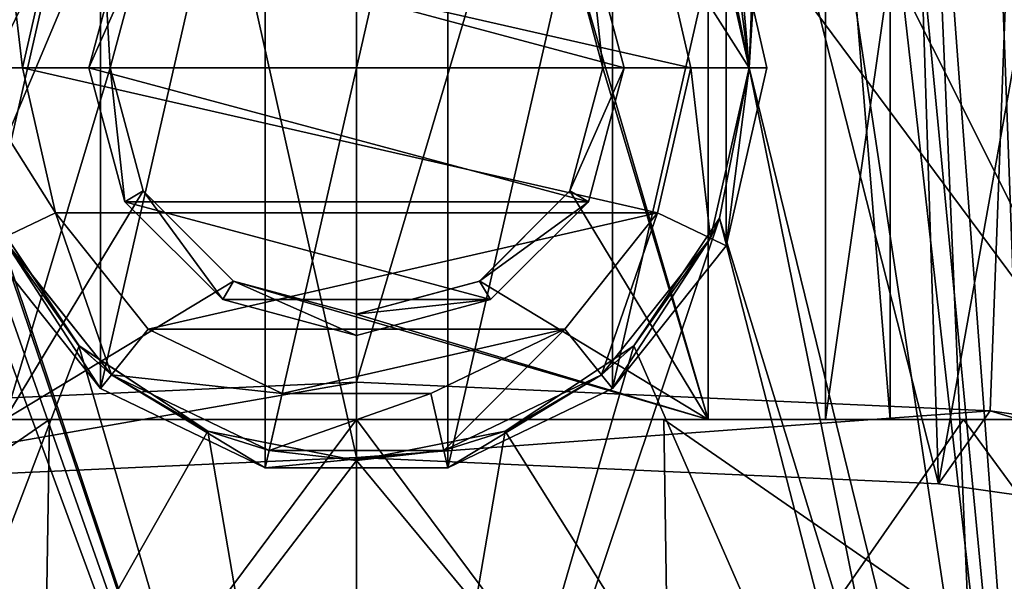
# Model space of a CAD drawing. Header units: millimetres. Extents: x -105 to 105, y -36 to 73.
# Tile 41 of 58: x -2.87 to 5.52, y 49.42 to 54.21. Entities that reach past the tile are written whole.
import ezdxf

# ---------------------------------------------------------------- set-up
doc = ezdxf.new("R2010")
doc.units = ezdxf.units.MM
doc.header["$LTSCALE"] = 81.481481
for name, color, linetype in [('104', 7, 'CONTINUOUS'), ('107', 7, 'CONTINUOUS'), ('108', 7, 'CONTINUOUS'), ('126', 7, 'CONTINUOUS'), ('127', 7, 'CONTINUOUS'), ('128', 7, 'CONTINUOUS'), ('129', 7, 'CONTINUOUS'), ('130', 7, 'CONTINUOUS'), ('131', 7, 'CONTINUOUS'), ('132', 7, 'CONTINUOUS'), ('133', 7, 'CONTINUOUS'), ('134', 7, 'CONTINUOUS'), ('177', 7, 'CONTINUOUS'), ('178', 7, 'CONTINUOUS'), ('183', 7, 'CONTINUOUS'), ('184', 7, 'CONTINUOUS'), ('187', 7, 'CONTINUOUS'), ('189', 7, 'CONTINUOUS'), ('270', 7, 'CONTINUOUS'), ('271', 7, 'CONTINUOUS'), ('272', 7, 'CONTINUOUS'), ('273', 7, 'CONTINUOUS'), ('274', 7, 'CONTINUOUS'), ('275', 7, 'CONTINUOUS'), ('277', 7, 'CONTINUOUS'), ('278', 7, 'CONTINUOUS'), ('279', 7, 'CONTINUOUS'), ('280', 7, 'CONTINUOUS'), ('282', 7, 'CONTINUOUS'), ('79', 7, 'CONTINUOUS'), ('80', 7, 'CONTINUOUS'), ('81', 7, 'CONTINUOUS'), ('84', 7, 'CONTINUOUS'), ('86', 7, 'CONTINUOUS')]:
    doc.layers.add(name, color=color, linetype=linetype)

msp = doc.modelspace()

# ---------------------------------------------------------------- linework, layer by layer
at = {"layer": '104', "color": 7, "linetype": 'CONTINUOUS'}
for points in [[(-6.1903, 71.9965, -65.6574), (0, 71.9965, -66.5359), (-5.4041, 50.8698, -65.8695), (-6.1903, 71.9965, -65.6574)], [(0, 71.9965, -66.5359), (0, 51.115, -66.5359), (-5.4041, 50.8698, -65.8695), (0, 71.9965, -66.5359)], [(-5.9194, 43.2965, -22.8378), (0, 43.2965, -22.0359), (-5.8829, 59.2388, -22.8277), (-5.9194, 43.2965, -22.8378)], [(-5.8829, 59.2388, -22.8277), (0, 43.2965, -22.0359), (-5.5752, 59.1578, -22.7457), (-5.8829, 59.2388, -22.8277)], [(-5.5752, 59.1578, -22.7457), (0, 43.2965, -22.0359), (-5.3359, 59.1113, -22.6852), (-5.5752, 59.1578, -22.7457)], [(-5.3359, 59.1113, -22.6852), (0, 43.2965, -22.0359), (-3.0943, 52.5133, -22.2521), (-5.3359, 59.1113, -22.6852)], [(-3.0943, 52.5133, -22.2521), (0, 43.2965, -22.0359), (-2.3672, 51.4261, -22.1622), (-3.0943, 52.5133, -22.2521)], [(-2.3672, 51.4261, -22.1622), (0, 43.2965, -22.0359), (-1.2687, 50.696, -22.0721), (-2.3672, 51.4261, -22.1622)], [(0, 43.2965, -22.0359), (0, 50.4465, -22.0359), (-1.2687, 50.696, -22.0721), (0, 43.2965, -22.0359)]]:
    msp.add_3dface(points, dxfattribs=at)
at = {"layer": '107', "color": 7, "linetype": 'CONTINUOUS'}
for points in [[(0, 50.4711, -64.7859), (-4.3305, 69.7965, -64.3233), (-4.9655, 50.2465, -64.1753), (0, 50.4711, -64.7859)], [(0, 50.4711, -64.7859), (0, 69.7965, -64.7859), (-4.3305, 69.7965, -64.3233), (0, 50.4711, -64.7859)], [(-2.367, 51.4259, -23.923), (-5.4663, 43.2965, -24.5282), (-3.0944, 52.5134, -24.0208), (-2.367, 51.4259, -23.923)], [(-1.2683, 50.6958, -23.8252), (-5.4663, 43.2965, -24.5282), (-2.367, 51.4259, -23.923), (-1.2683, 50.6958, -23.8252)], [(0, 50.4465, -23.7859), (-5.4663, 43.2965, -24.5282), (-1.2683, 50.6958, -23.8252), (0, 50.4465, -23.7859)], [(0, 50.4465, -23.7859), (0, 43.2965, -23.7859), (-5.4663, 43.2965, -24.5282), (0, 50.4465, -23.7859)]]:
    msp.add_3dface(points, dxfattribs=at)
at = {"layer": '108', "color": 7, "linetype": 'CONTINUOUS'}
for points in [[(-5.4041, 50.8698, -65.8695), (0, 51.115, -66.5359), (-4.9655, 50.2465, -64.1753), (-5.4041, 50.8698, -65.8695)], [(0, 51.115, -66.5359), (0, 50.4711, -64.7859), (-4.9655, 50.2465, -64.1753), (0, 51.115, -66.5359)], [(0, 50.4711, -64.7859), (0, 51.115, -66.5359), (5.4046, 50.8697, -65.8693), (0, 50.4711, -64.7859)], [(4.9643, 50.2466, -64.1757), (0, 50.4711, -64.7859), (5.4046, 50.8697, -65.8693), (4.9643, 50.2466, -64.1757)], [(9.6754, 49.5782, -62.359), (4.9643, 50.2466, -64.1757), (5.4046, 50.8697, -65.8693), (9.6754, 49.5782, -62.359)], [(9.6754, 49.5782, -62.359), (5.4046, 50.8697, -65.8693), (10.5439, 50.1374, -63.879), (9.6754, 49.5782, -62.359)]]:
    msp.add_3dface(points, dxfattribs=at)
at = {"layer": '126', "color": 7, "linetype": 'CONTINUOUS'}
for points in [[(-0.7787, 57.2087, -21.4859), (-2.1825, 56.5327, -21.4859), (-2.1824, 51.0603, -21.4859), (-0.7787, 57.2087, -21.4859)], [(-0.7786, 50.3843, -21.4859), (-0.7787, 57.2087, -21.4859), (-2.1824, 51.0603, -21.4859), (-0.7786, 50.3843, -21.4859)], [(0.7786, 57.2088, -21.4859), (-0.7787, 57.2087, -21.4859), (-0.7786, 50.3843, -21.4859), (0.7786, 57.2088, -21.4859)], [(0.7787, 50.3843, -21.4859), (0.7786, 57.2088, -21.4859), (-0.7786, 50.3843, -21.4859), (0.7787, 50.3843, -21.4859)], [(2.1824, 56.5327, -21.4859), (0.7786, 57.2088, -21.4859), (0.7787, 50.3843, -21.4859), (2.1824, 56.5327, -21.4859)], [(-2.1825, 56.5327, -21.4859), (-3.1532, 55.3153, -21.4859), (-3.1532, 52.2777, -21.4859), (-2.1825, 56.5327, -21.4859)], [(-2.1824, 51.0603, -21.4859), (-2.1825, 56.5327, -21.4859), (-3.1532, 52.2777, -21.4859), (-2.1824, 51.0603, -21.4859)], [(2.1825, 51.0603, -21.4859), (2.1824, 56.5327, -21.4859), (0.7787, 50.3843, -21.4859), (2.1825, 51.0603, -21.4859)], [(3.1532, 55.3153, -21.4859), (2.1824, 56.5327, -21.4859), (2.1825, 51.0603, -21.4859), (3.1532, 55.3153, -21.4859)], [(3.1532, 52.2777, -21.4859), (3.1532, 55.3153, -21.4859), (2.1825, 51.0603, -21.4859), (3.1532, 52.2777, -21.4859)], [(3.5, 53.7965, -21.4859), (3.1532, 55.3153, -21.4859), (3.1532, 52.2777, -21.4859), (3.5, 53.7965, -21.4859)]]:
    msp.add_3dface(points, dxfattribs=at)
at = {"layer": '127', "color": 7, "linetype": 'CONTINUOUS'}
for points in [[(3.1532, 55.3153, -21.4859), (3.5, 53.7965, -21.4859), (3.1532, 55.3153, -21.9859), (3.1532, 55.3153, -21.4859)], [(3.1532, 55.3153, -21.9859), (3.5, 53.7965, -21.4859), (3.5, 53.7965, -21.9859), (3.1532, 55.3153, -21.9859)]]:
    msp.add_3dface(points, dxfattribs=at)
at = {"layer": '128', "color": 7, "linetype": 'CONTINUOUS'}
for points in [[(3.5, 53.7965, -21.4859), (3.1532, 52.2777, -21.4859), (3.5, 53.7965, -21.9859), (3.5, 53.7965, -21.4859)], [(3.5, 53.7965, -21.9859), (3.1532, 52.2777, -21.4859), (3.1532, 52.2777, -21.9859), (3.5, 53.7965, -21.9859)], [(-2.1824, 51.0603, -21.4859), (-3.1532, 52.2777, -21.4859), (-2.1825, 51.0603, -21.9859), (-2.1824, 51.0603, -21.4859)], [(-2.1825, 51.0603, -21.9859), (-3.1532, 52.2777, -21.4859), (-3.1532, 52.2777, -21.9859), (-2.1825, 51.0603, -21.9859)], [(3.1532, 52.2777, -21.9859), (2.1825, 51.0603, -21.4859), (2.1824, 51.0603, -21.9859), (3.1532, 52.2777, -21.9859)], [(3.1532, 52.2777, -21.4859), (2.1825, 51.0603, -21.4859), (3.1532, 52.2777, -21.9859), (3.1532, 52.2777, -21.4859)], [(-0.7787, 50.3843, -21.9859), (-2.1824, 51.0603, -21.4859), (-2.1825, 51.0603, -21.9859), (-0.7787, 50.3843, -21.9859)], [(-0.7786, 50.3843, -21.4859), (-2.1824, 51.0603, -21.4859), (-0.7787, 50.3843, -21.9859), (-0.7786, 50.3843, -21.4859)], [(2.1824, 51.0603, -21.9859), (0.7787, 50.3843, -21.4859), (0.7786, 50.3843, -21.9859), (2.1824, 51.0603, -21.9859)], [(2.1825, 51.0603, -21.4859), (0.7787, 50.3843, -21.4859), (2.1824, 51.0603, -21.9859), (2.1825, 51.0603, -21.4859)], [(0.7786, 50.3843, -21.9859), (-0.7786, 50.3843, -21.4859), (-0.7787, 50.3843, -21.9859), (0.7786, 50.3843, -21.9859)], [(0.7787, 50.3843, -21.4859), (-0.7786, 50.3843, -21.4859), (0.7786, 50.3843, -21.9859), (0.7787, 50.3843, -21.4859)]]:
    msp.add_3dface(points, dxfattribs=at)
at = {"layer": '129', "color": 7, "linetype": 'CONTINUOUS'}
for points in [[(3.1532, 55.3153, -21.9859), (3.35, 53.7965, -21.9859), (3.0181, 55.2502, -21.9859), (3.1532, 55.3153, -21.9859)], [(3.1532, 55.3153, -21.9859), (3.5, 53.7965, -21.9859), (3.35, 53.7965, -21.9859), (3.1532, 55.3153, -21.9859)], [(3.35, 53.7965, -21.9859), (3.1532, 52.2777, -21.9859), (3.0181, 52.3428, -21.9859), (3.35, 53.7965, -21.9859)], [(3.5, 53.7965, -21.9859), (3.1532, 52.2777, -21.9859), (3.35, 53.7965, -21.9859), (3.5, 53.7965, -21.9859)], [(-2.1825, 51.0603, -21.9859), (-3.1532, 52.2777, -21.9859), (-3.0181, 52.3428, -21.9859), (-2.1825, 51.0603, -21.9859)], [(-2.0889, 51.1775, -21.9859), (-2.1825, 51.0603, -21.9859), (-3.0181, 52.3428, -21.9859), (-2.0889, 51.1775, -21.9859)], [(3.0181, 52.3428, -21.9859), (2.1824, 51.0603, -21.9859), (2.0889, 51.1776, -21.9859), (3.0181, 52.3428, -21.9859)], [(3.1532, 52.2777, -21.9859), (2.1824, 51.0603, -21.9859), (3.0181, 52.3428, -21.9859), (3.1532, 52.2777, -21.9859)], [(-0.7787, 50.3843, -21.9859), (-2.1825, 51.0603, -21.9859), (-2.0889, 51.1775, -21.9859), (-0.7787, 50.3843, -21.9859)], [(-0.7452, 50.5305, -21.9859), (-0.7787, 50.3843, -21.9859), (-2.0889, 51.1775, -21.9859), (-0.7452, 50.5305, -21.9859)], [(2.0889, 51.1776, -21.9859), (0.7786, 50.3843, -21.9859), (0.7453, 50.5305, -21.9859), (2.0889, 51.1776, -21.9859)], [(2.1824, 51.0603, -21.9859), (0.7786, 50.3843, -21.9859), (2.0889, 51.1776, -21.9859), (2.1824, 51.0603, -21.9859)], [(0.7786, 50.3843, -21.9859), (-0.7787, 50.3843, -21.9859), (0.7453, 50.5305, -21.9859), (0.7786, 50.3843, -21.9859)], [(0.7453, 50.5305, -21.9859), (-0.7787, 50.3843, -21.9859), (-0.7452, 50.5305, -21.9859), (0.7453, 50.5305, -21.9859)]]:
    msp.add_3dface(points, dxfattribs=at)
at = {"layer": '130', "color": 7, "linetype": 'CONTINUOUS'}
for points in [[(3.0943, 52.5131, -22.2521), (3.35, 53.7965, -22.2895), (3.0181, 52.3428, -21.9859), (3.0943, 52.5131, -22.2521)], [(3.35, 53.7965, -22.2895), (3.35, 53.7965, -21.9859), (3.0181, 52.3428, -21.9859), (3.35, 53.7965, -22.2895)], [(-3.0943, 52.5133, -22.2521), (-2.3672, 51.4261, -22.1622), (-3.0181, 52.3428, -21.9859), (-3.0943, 52.5133, -22.2521)], [(2.3663, 51.4254, -22.1621), (3.0943, 52.5131, -22.2521), (3.0181, 52.3428, -21.9859), (2.3663, 51.4254, -22.1621)], [(-2.3672, 51.4261, -22.1622), (-2.0889, 51.1775, -21.9859), (-3.0181, 52.3428, -21.9859), (-2.3672, 51.4261, -22.1622)], [(2.3663, 51.4254, -22.1621), (3.0181, 52.3428, -21.9859), (2.0889, 51.1776, -21.9859), (2.3663, 51.4254, -22.1621)], [(-2.3672, 51.4261, -22.1622), (-1.2687, 50.696, -22.0721), (-2.0889, 51.1775, -21.9859), (-2.3672, 51.4261, -22.1622)], [(1.2674, 50.6956, -22.072), (2.3663, 51.4254, -22.1621), (2.0889, 51.1776, -21.9859), (1.2674, 50.6956, -22.072)], [(-1.2687, 50.696, -22.0721), (-0.7452, 50.5305, -21.9859), (-2.0889, 51.1775, -21.9859), (-1.2687, 50.696, -22.0721)], [(1.2674, 50.6956, -22.072), (2.0889, 51.1776, -21.9859), (0.7453, 50.5305, -21.9859), (1.2674, 50.6956, -22.072)], [(-1.2687, 50.696, -22.0721), (0, 50.4465, -22.0359), (-0.7452, 50.5305, -21.9859), (-1.2687, 50.696, -22.0721)], [(0, 50.4465, -22.0359), (1.2674, 50.6956, -22.072), (0.7453, 50.5305, -21.9859), (0, 50.4465, -22.0359)], [(0, 50.4465, -22.0359), (0.7453, 50.5305, -21.9859), (-0.7452, 50.5305, -21.9859), (0, 50.4465, -22.0359)]]:
    msp.add_3dface(points, dxfattribs=at)
at = {"layer": '131', "color": 7, "linetype": 'CONTINUOUS'}
for points in [[(3.35, 53.7965, -21.9859), (3.0943, 55.0798, -22.2521), (3.0181, 55.2502, -21.9859), (3.35, 53.7965, -21.9859)], [(3.35, 53.7965, -22.2895), (3.0943, 55.0798, -22.2521), (3.35, 53.7965, -21.9859), (3.35, 53.7965, -22.2895)]]:
    msp.add_3dface(points, dxfattribs=at)
at = {"layer": '132', "color": 7, "linetype": 'CONTINUOUS'}
for points in [[(-3.35, 53.7965, -24.6859), (-3.0183, 55.2499, -24.6859), (-2.85, 53.7965, -25.1859), (-3.35, 53.7965, -24.6859)], [(-2.85, 53.7965, -25.1859), (-3.0183, 55.2499, -24.6859), (-2.5677, 55.0331, -25.1859), (-2.85, 53.7965, -25.1859)], [(3.0183, 55.2499, -24.6859), (3.35, 53.7965, -24.6859), (2.5677, 55.033, -25.1859), (3.0183, 55.2499, -24.6859)], [(2.5677, 55.033, -25.1859), (3.35, 53.7965, -24.6859), (2.85, 53.7965, -25.1859), (2.5677, 55.033, -25.1859)]]:
    msp.add_3dface(points, dxfattribs=at)
at = {"layer": '133', "color": 7, "linetype": 'CONTINUOUS'}
for points in [[(-3.35, 53.7965, -24.6859), (-2.85, 53.7965, -25.1859), (-2.5677, 52.56, -25.1859), (-3.35, 53.7965, -24.6859)], [(-3.35, 53.7965, -24.6859), (-2.5677, 52.56, -25.1859), (-3.0183, 52.3431, -24.6859), (-3.35, 53.7965, -24.6859)], [(2.5677, 52.56, -25.1859), (2.85, 53.7965, -25.1859), (3.0183, 52.3431, -24.6859), (2.5677, 52.56, -25.1859)], [(2.85, 53.7965, -25.1859), (3.35, 53.7965, -24.6859), (3.0183, 52.3431, -24.6859), (2.85, 53.7965, -25.1859)], [(-3.0183, 52.3431, -24.6859), (-2.5677, 52.56, -25.1859), (-2.0893, 51.1778, -24.6859), (-3.0183, 52.3431, -24.6859)], [(-2.5677, 52.56, -25.1859), (-1.7767, 51.5681, -25.1859), (-2.0893, 51.1778, -24.6859), (-2.5677, 52.56, -25.1859)], [(1.7766, 51.5681, -25.1859), (2.5677, 52.56, -25.1859), (2.0893, 51.1778, -24.6859), (1.7766, 51.5681, -25.1859)], [(2.0893, 51.1778, -24.6859), (2.5677, 52.56, -25.1859), (3.0183, 52.3431, -24.6859), (2.0893, 51.1778, -24.6859)], [(-1.7767, 51.5681, -25.1859), (-0.6344, 51.0181, -25.1859), (-2.0893, 51.1778, -24.6859), (-1.7767, 51.5681, -25.1859)], [(0.6344, 51.0181, -25.1859), (1.7766, 51.5681, -25.1859), (0.7454, 50.5305, -24.6859), (0.6344, 51.0181, -25.1859)], [(0.7454, 50.5305, -24.6859), (1.7766, 51.5681, -25.1859), (2.0893, 51.1778, -24.6859), (0.7454, 50.5305, -24.6859)], [(-2.0893, 51.1778, -24.6859), (-0.6344, 51.0181, -25.1859), (-0.7454, 50.5305, -24.6859), (-2.0893, 51.1778, -24.6859)], [(-0.6344, 51.0181, -25.1859), (0.6344, 51.0181, -25.1859), (-0.7454, 50.5305, -24.6859), (-0.6344, 51.0181, -25.1859)], [(-0.7454, 50.5305, -24.6859), (0.6344, 51.0181, -25.1859), (0.7454, 50.5305, -24.6859), (-0.7454, 50.5305, -24.6859)]]:
    msp.add_3dface(points, dxfattribs=at)
at = {"layer": '134', "color": 7, "linetype": 'CONTINUOUS'}
for points in [[(-2.85, 53.7965, -25.1859), (-2.5677, 55.0331, -25.1859), (2.85, 53.7965, -25.1859), (-2.85, 53.7965, -25.1859)], [(-2.5677, 55.0331, -25.1859), (2.5677, 55.033, -25.1859), (2.85, 53.7965, -25.1859), (-2.5677, 55.0331, -25.1859)], [(-2.85, 53.7965, -25.1859), (2.85, 53.7965, -25.1859), (2.5677, 52.56, -25.1859), (-2.85, 53.7965, -25.1859)], [(-2.85, 53.7965, -25.1859), (2.5677, 52.56, -25.1859), (-2.5677, 52.56, -25.1859), (-2.85, 53.7965, -25.1859)], [(2.5677, 52.56, -25.1859), (-1.7767, 51.5681, -25.1859), (-2.5677, 52.56, -25.1859), (2.5677, 52.56, -25.1859)], [(2.5677, 52.56, -25.1859), (1.7766, 51.5681, -25.1859), (-1.7767, 51.5681, -25.1859), (2.5677, 52.56, -25.1859)], [(1.7766, 51.5681, -25.1859), (-0.6344, 51.0181, -25.1859), (-1.7767, 51.5681, -25.1859), (1.7766, 51.5681, -25.1859)], [(1.7766, 51.5681, -25.1859), (0.6344, 51.0181, -25.1859), (-0.6344, 51.0181, -25.1859), (1.7766, 51.5681, -25.1859)]]:
    msp.add_3dface(points, dxfattribs=at)
at = {"layer": '177', "color": 7, "linetype": 'CONTINUOUS'}
for points in [[(3.35, 53.7965, -24.6859), (3.0944, 52.5132, -24.0208), (3.0183, 52.3431, -24.6859), (3.35, 53.7965, -24.6859)], [(3.35, 53.7965, -24.0615), (3.0944, 52.5132, -24.0208), (3.35, 53.7965, -24.6859), (3.35, 53.7965, -24.0615)], [(-2.367, 51.4259, -23.923), (-3.0944, 52.5134, -24.0208), (-3.0183, 52.3431, -24.6859), (-2.367, 51.4259, -23.923)], [(3.0944, 52.5132, -24.0208), (2.3661, 51.4252, -23.9229), (3.0183, 52.3431, -24.6859), (3.0944, 52.5132, -24.0208)], [(-2.367, 51.4259, -23.923), (-3.0183, 52.3431, -24.6859), (-2.0893, 51.1778, -24.6859), (-2.367, 51.4259, -23.923)], [(2.3661, 51.4252, -23.9229), (2.0893, 51.1778, -24.6859), (3.0183, 52.3431, -24.6859), (2.3661, 51.4252, -23.9229)], [(-1.2683, 50.6958, -23.8252), (-2.367, 51.4259, -23.923), (-2.0893, 51.1778, -24.6859), (-1.2683, 50.6958, -23.8252)], [(2.3661, 51.4252, -23.9229), (1.2669, 50.6954, -23.8251), (2.0893, 51.1778, -24.6859), (2.3661, 51.4252, -23.9229)], [(-1.2683, 50.6958, -23.8252), (-2.0893, 51.1778, -24.6859), (-0.7454, 50.5305, -24.6859), (-1.2683, 50.6958, -23.8252)], [(1.2669, 50.6954, -23.8251), (0.7454, 50.5305, -24.6859), (2.0893, 51.1778, -24.6859), (1.2669, 50.6954, -23.8251)], [(0, 50.4465, -23.7859), (-1.2683, 50.6958, -23.8252), (-0.7454, 50.5305, -24.6859), (0, 50.4465, -23.7859)], [(1.2669, 50.6954, -23.8251), (0, 50.4465, -23.7859), (0.7454, 50.5305, -24.6859), (1.2669, 50.6954, -23.8251)], [(0, 50.4465, -23.7859), (-0.7454, 50.5305, -24.6859), (0.7454, 50.5305, -24.6859), (0, 50.4465, -23.7859)]]:
    msp.add_3dface(points, dxfattribs=at)
at = {"layer": '178', "color": 7, "linetype": 'CONTINUOUS'}
for points in [[(3.0924, 55.0845, -24.0205), (3.35, 53.7965, -24.0615), (3.0183, 55.2499, -24.6859), (3.0924, 55.0845, -24.0205)], [(3.35, 53.7965, -24.0615), (3.35, 53.7965, -24.6859), (3.0183, 55.2499, -24.6859), (3.35, 53.7965, -24.0615)]]:
    msp.add_3dface(points, dxfattribs=at)
at = {"layer": '183', "color": 7, "linetype": 'CONTINUOUS'}
for points in [[(4, 69.7965, -35.7859), (4, 50.7965, -35.7859), (4, 69.7965, -36.0432), (4, 69.7965, -35.7859)], [(4, 69.7965, -36.0432), (4, 50.7965, -35.7859), (4, 68.2965, -36.0432), (4, 69.7965, -36.0432)], [(4, 50.7965, -35.7859), (4, 50.7965, -37.7859), (4, 68.2965, -37.7859), (4, 50.7965, -35.7859)], [(4, 68.2965, -36.0432), (4, 50.7965, -35.7859), (4, 68.2965, -37.7859), (4, 68.2965, -36.0432)]]:
    msp.add_3dface(points, dxfattribs=at)
at = {"layer": '184', "color": 7, "linetype": 'CONTINUOUS'}
for points in [[(6.5, 50.7965, -50.7859), (-6.5, 50.7965, -50.7859), (-6.5, 68.2965, -50.7859), (6.5, 50.7965, -50.7859)], [(-2.2574, 68.2965, -50.7859), (6.5, 50.7965, -50.7859), (-6.5, 68.2965, -50.7859), (-2.2574, 68.2965, -50.7859)], [(2.2574, 68.2965, -50.7859), (6.5, 50.7965, -50.7859), (-2.2574, 68.2965, -50.7859), (2.2574, 68.2965, -50.7859)], [(6.5, 50.7965, -50.7859), (2.2574, 68.2965, -50.7859), (6.5, 68.2965, -50.7859), (6.5, 50.7965, -50.7859)]]:
    msp.add_3dface(points, dxfattribs=at)
at = {"layer": '187', "color": 7, "linetype": 'CONTINUOUS'}
for points in [[(-4, 50.7965, -35.7859), (4, 50.7965, -35.7859), (4, 69.7965, -35.7859), (-4, 50.7965, -35.7859)], [(-4, 50.7965, -35.7859), (4, 69.7965, -35.7859), (-4, 69.7965, -35.7859), (-4, 50.7965, -35.7859)]]:
    msp.add_3dface(points, dxfattribs=at)
at = {"layer": '189', "color": 7, "linetype": 'CONTINUOUS'}
for points in [[(4, 50.7965, -37.7859), (6.5, 50.7965, -37.7859), (6.5, 68.2965, -37.7859), (4, 50.7965, -37.7859)], [(4, 50.7965, -37.7859), (6.5, 68.2965, -37.7859), (4, 68.2965, -37.7859), (4, 50.7965, -37.7859)]]:
    msp.add_3dface(points, dxfattribs=at)
at = {"layer": '270', "color": 7, "linetype": 'CONTINUOUS'}
for points in [[(3, 69.7965, -39.2359), (3, 69.7965, -39.7359), (3, 50.7965, -39.7359), (3, 69.7965, -39.2359)], [(3, 69.7965, -39.2359), (3, 50.7965, -39.7359), (3, 50.7965, -39.2359), (3, 69.7965, -39.2359)]]:
    msp.add_3dface(points, dxfattribs=at)
at = {"layer": '271', "color": 7, "linetype": 'CONTINUOUS'}
for points in [[(2.1, 53.7966, -39.2359), (1.8187, 54.8464, -36.2859), (1.8186, 54.8466, -39.2359), (2.1, 53.7966, -39.2359)], [(2.1, 53.7965, -36.2859), (1.8187, 54.8464, -36.2859), (2.1, 53.7966, -39.2359), (2.1, 53.7965, -36.2859)], [(1.8186, 52.7465, -39.2359), (2.1, 53.7965, -36.2859), (2.1, 53.7966, -39.2359), (1.8186, 52.7465, -39.2359)], [(1.8187, 52.7466, -36.2859), (2.1, 53.7965, -36.2859), (1.8186, 52.7465, -39.2359), (1.8187, 52.7466, -36.2859)], [(1.0499, 51.9778, -36.2859), (1.8187, 52.7466, -36.2859), (1.0501, 51.978, -39.2359), (1.0499, 51.9778, -36.2859)], [(1.0501, 51.978, -39.2359), (1.8187, 52.7466, -36.2859), (1.8186, 52.7465, -39.2359), (1.0501, 51.978, -39.2359)], [(0, 51.6965, -39.2359), (1.0499, 51.9778, -36.2859), (1.0501, 51.978, -39.2359), (0, 51.6965, -39.2359)], [(0, 51.6965, -36.2859), (1.0499, 51.9778, -36.2859), (0, 51.6965, -39.2359), (0, 51.6965, -36.2859)]]:
    msp.add_3dface(points, dxfattribs=at)
at = {"layer": '272', "color": 7, "linetype": 'CONTINUOUS'}
for points in [[(-1.8187, 54.8464, -36.2859), (-2.1, 53.7965, -36.2859), (-1.8186, 54.8465, -39.2359), (-1.8187, 54.8464, -36.2859)], [(-1.8186, 54.8465, -39.2359), (-2.1, 53.7965, -36.2859), (-2.1, 53.7964, -39.2359), (-1.8186, 54.8465, -39.2359)], [(-2.1, 53.7965, -36.2859), (-1.8187, 52.7466, -36.2859), (-2.1, 53.7964, -39.2359), (-2.1, 53.7965, -36.2859)], [(-2.1, 53.7964, -39.2359), (-1.8187, 52.7466, -36.2859), (-1.8186, 52.7464, -39.2359), (-2.1, 53.7964, -39.2359)], [(-1.8187, 52.7466, -36.2859), (-1.0499, 51.9778, -36.2859), (-1.8186, 52.7464, -39.2359), (-1.8187, 52.7466, -36.2859)], [(-1.8186, 52.7464, -39.2359), (-1.0499, 51.9778, -36.2859), (-1.05, 51.9779, -39.2359), (-1.8186, 52.7464, -39.2359)], [(0, 51.6965, -36.2859), (0, 51.6965, -39.2359), (-1.05, 51.9779, -39.2359), (0, 51.6965, -36.2859)], [(-1.0499, 51.9778, -36.2859), (0, 51.6965, -36.2859), (-1.05, 51.9779, -39.2359), (-1.0499, 51.9778, -36.2859)]]:
    msp.add_3dface(points, dxfattribs=at)
at = {"layer": '273', "color": 7, "linetype": 'CONTINUOUS'}
for points in [[(-2.2829, 53.7965, -36.103), (-1.8187, 54.8464, -36.2859), (-1.9769, 54.9381, -36.103), (-2.2829, 53.7965, -36.103)], [(-2.1, 53.7965, -36.2859), (-1.8187, 54.8464, -36.2859), (-2.2829, 53.7965, -36.103), (-2.1, 53.7965, -36.2859)], [(-1.9769, 52.6549, -36.103), (-2.1, 53.7965, -36.2859), (-2.2829, 53.7965, -36.103), (-1.9769, 52.6549, -36.103)], [(-1.8187, 52.7466, -36.2859), (-2.1, 53.7965, -36.2859), (-1.9769, 52.6549, -36.103), (-1.8187, 52.7466, -36.2859)], [(-1.1416, 51.8196, -36.103), (-1.8187, 52.7466, -36.2859), (-1.9769, 52.6549, -36.103), (-1.1416, 51.8196, -36.103)], [(-1.0499, 51.9778, -36.2859), (-1.8187, 52.7466, -36.2859), (-1.1416, 51.8196, -36.103), (-1.0499, 51.9778, -36.2859)], [(0, 51.5136, -36.103), (-1.0499, 51.9778, -36.2859), (-1.1416, 51.8196, -36.103), (0, 51.5136, -36.103)], [(0, 51.6965, -36.2859), (-1.0499, 51.9778, -36.2859), (0, 51.5136, -36.103), (0, 51.6965, -36.2859)]]:
    msp.add_3dface(points, dxfattribs=at)
at = {"layer": '274', "color": 7, "linetype": 'CONTINUOUS'}
for points in [[(1.8187, 54.8464, -36.2859), (2.1, 53.7965, -36.2859), (1.9769, 54.9381, -36.103), (1.8187, 54.8464, -36.2859)], [(1.9769, 54.9381, -36.103), (2.1, 53.7965, -36.2859), (2.2829, 53.7965, -36.103), (1.9769, 54.9381, -36.103)], [(2.1, 53.7965, -36.2859), (1.8187, 52.7466, -36.2859), (2.2829, 53.7965, -36.103), (2.1, 53.7965, -36.2859)], [(2.2829, 53.7965, -36.103), (1.8187, 52.7466, -36.2859), (1.9769, 52.6549, -36.103), (2.2829, 53.7965, -36.103)], [(1.8187, 52.7466, -36.2859), (1.0499, 51.9778, -36.2859), (1.9769, 52.6549, -36.103), (1.8187, 52.7466, -36.2859)], [(1.9769, 52.6549, -36.103), (1.0499, 51.9778, -36.2859), (1.1416, 51.8196, -36.103), (1.9769, 52.6549, -36.103)], [(1.0499, 51.9778, -36.2859), (0, 51.6965, -36.2859), (1.1416, 51.8196, -36.103), (1.0499, 51.9778, -36.2859)], [(0, 51.6965, -36.2859), (0, 51.5136, -36.103), (1.1416, 51.8196, -36.103), (0, 51.6965, -36.2859)]]:
    msp.add_3dface(points, dxfattribs=at)
at = {"layer": '275', "color": 7, "linetype": 'CONTINUOUS'}
for points in [[(4.55, 69.7965, -48.8359), (-4.55, 69.7965, -48.8359), (-4.55, 50.7965, -48.8359), (4.55, 69.7965, -48.8359)], [(4.55, 50.7965, -48.8359), (4.55, 69.7965, -48.8359), (-4.55, 50.7965, -48.8359), (4.55, 50.7965, -48.8359)]]:
    msp.add_3dface(points, dxfattribs=at)
at = {"layer": '277', "color": 7, "linetype": 'CONTINUOUS'}
for points in [[(4.55, 69.7965, -39.7359), (4.55, 69.7965, -48.8359), (4.55, 50.7965, -48.8359), (4.55, 69.7965, -39.7359)], [(4.55, 69.7965, -39.7359), (4.55, 50.7965, -48.8359), (4.55, 50.7965, -39.7359), (4.55, 69.7965, -39.7359)]]:
    msp.add_3dface(points, dxfattribs=at)
at = {"layer": '278', "color": 7, "linetype": 'CONTINUOUS'}
for points in [[(3, 69.7965, -39.7359), (4.55, 69.7965, -39.7359), (4.55, 50.7965, -39.7359), (3, 69.7965, -39.7359)], [(3, 50.7965, -39.7359), (3, 69.7965, -39.7359), (4.55, 50.7965, -39.7359), (3, 50.7965, -39.7359)]]:
    msp.add_3dface(points, dxfattribs=at)
at = {"layer": '279', "color": 7, "linetype": 'CONTINUOUS'}
for points in [[(-2.2829, 53.7965, -36.103), (-1.9769, 54.9381, -36.103), (2.2829, 53.7965, -36.103), (-2.2829, 53.7965, -36.103)], [(-1.9769, 54.9381, -36.103), (1.9769, 54.9381, -36.103), (2.2829, 53.7965, -36.103), (-1.9769, 54.9381, -36.103)], [(-1.9769, 52.6549, -36.103), (-2.2829, 53.7965, -36.103), (1.9769, 52.6549, -36.103), (-1.9769, 52.6549, -36.103)], [(-2.2829, 53.7965, -36.103), (2.2829, 53.7965, -36.103), (1.9769, 52.6549, -36.103), (-2.2829, 53.7965, -36.103)], [(-1.1416, 51.8196, -36.103), (-1.9769, 52.6549, -36.103), (1.1416, 51.8196, -36.103), (-1.1416, 51.8196, -36.103)], [(-1.9769, 52.6549, -36.103), (1.9769, 52.6549, -36.103), (1.1416, 51.8196, -36.103), (-1.9769, 52.6549, -36.103)], [(0, 51.5136, -36.103), (-1.1416, 51.8196, -36.103), (1.1416, 51.8196, -36.103), (0, 51.5136, -36.103)]]:
    msp.add_3dface(points, dxfattribs=at)
at = {"layer": '280', "color": 7, "linetype": 'CONTINUOUS'}
for points in [[(-4.55, 50.7965, -39.7359), (-3, 50.7965, -39.7359), (4.55, 50.7965, -48.8359), (-4.55, 50.7965, -39.7359)], [(-4.55, 50.7965, -39.7359), (4.55, 50.7965, -48.8359), (-4.55, 50.7965, -48.8359), (-4.55, 50.7965, -39.7359)], [(-3, 50.7965, -39.7359), (3, 50.7965, -39.7359), (4.55, 50.7965, -48.8359), (-3, 50.7965, -39.7359)], [(3, 50.7965, -39.7359), (-3, 50.7965, -39.7359), (-3, 50.7965, -39.2359), (3, 50.7965, -39.7359)], [(3, 50.7965, -39.2359), (3, 50.7965, -39.7359), (-3, 50.7965, -39.2359), (3, 50.7965, -39.2359)], [(4.55, 50.7965, -48.8359), (3, 50.7965, -39.7359), (4.55, 50.7965, -39.7359), (4.55, 50.7965, -48.8359)]]:
    msp.add_3dface(points, dxfattribs=at)
at = {"layer": '282', "color": 7, "linetype": 'CONTINUOUS'}
for points in [[(-3, 69.7965, -39.2359), (-1.8186, 54.8465, -39.2359), (-2.1, 53.7964, -39.2359), (-3, 69.7965, -39.2359)], [(-3, 69.7965, -39.2359), (-2.1, 53.7964, -39.2359), (-3, 50.7965, -39.2359), (-3, 69.7965, -39.2359)], [(3, 69.7965, -39.2359), (3, 50.7965, -39.2359), (1.8186, 54.8466, -39.2359), (3, 69.7965, -39.2359)], [(3, 50.7965, -39.2359), (2.1, 53.7966, -39.2359), (1.8186, 54.8466, -39.2359), (3, 50.7965, -39.2359)], [(-2.1, 53.7964, -39.2359), (-1.8186, 52.7464, -39.2359), (-3, 50.7965, -39.2359), (-2.1, 53.7964, -39.2359)], [(3, 50.7965, -39.2359), (1.8186, 52.7465, -39.2359), (2.1, 53.7966, -39.2359), (3, 50.7965, -39.2359)], [(-1.8186, 52.7464, -39.2359), (-1.05, 51.9779, -39.2359), (-3, 50.7965, -39.2359), (-1.8186, 52.7464, -39.2359)], [(3, 50.7965, -39.2359), (1.0501, 51.978, -39.2359), (1.8186, 52.7465, -39.2359), (3, 50.7965, -39.2359)], [(-1.05, 51.9779, -39.2359), (3, 50.7965, -39.2359), (-3, 50.7965, -39.2359), (-1.05, 51.9779, -39.2359)], [(0, 51.6965, -39.2359), (3, 50.7965, -39.2359), (-1.05, 51.9779, -39.2359), (0, 51.6965, -39.2359)], [(3, 50.7965, -39.2359), (0, 51.6965, -39.2359), (1.0501, 51.978, -39.2359), (3, 50.7965, -39.2359)]]:
    msp.add_3dface(points, dxfattribs=at)
at = {"layer": '79', "color": 7, "linetype": 'CONTINUOUS'}
for points in [[(-13.5513, 50.7965, -54.1309), (-14.9242, 50.7965, -51.8905), (13.5513, 50.7965, -54.1309), (-13.5513, 50.7965, -54.1309)], [(13.5513, 50.7965, -54.1309), (-14.9242, 50.7965, -51.8905), (14.9242, 50.7965, -51.8906), (13.5513, 50.7965, -54.1309)], [(14.9242, 50.7965, -51.8906), (-14.9242, 50.7965, -51.8905), (-6.5, 50.7965, -50.7859), (14.9242, 50.7965, -51.8906)], [(-11.844, 50.7965, -56.1299), (-13.5513, 50.7965, -54.1309), (11.844, 50.7965, -56.1299), (-11.844, 50.7965, -56.1299)], [(11.844, 50.7965, -56.1299), (-13.5513, 50.7965, -54.1309), (13.5513, 50.7965, -54.1309), (11.844, 50.7965, -56.1299)], [(-11.844, 50.7965, -32.4419), (13.5513, 50.7965, -34.4409), (-13.5513, 50.7965, -34.4409), (-11.844, 50.7965, -32.4419)], [(-13.5513, 50.7965, -34.4409), (13.5513, 50.7965, -34.4409), (4, 50.7965, -35.7859), (-13.5513, 50.7965, -34.4409)], [(-4, 50.7965, -35.7859), (-13.5513, 50.7965, -34.4409), (4, 50.7965, -35.7859), (-4, 50.7965, -35.7859)], [(-9.845, 50.7965, -57.8371), (-11.844, 50.7965, -56.1299), (9.845, 50.7965, -57.8371), (-9.845, 50.7965, -57.8371)], [(9.845, 50.7965, -57.8371), (-11.844, 50.7965, -56.1299), (11.844, 50.7965, -56.1299), (9.845, 50.7965, -57.8371)], [(11.844, 50.7965, -32.4419), (13.5513, 50.7965, -34.4409), (-11.844, 50.7965, -32.4419), (11.844, 50.7965, -32.4419)], [(-9.845, 50.7965, -30.7346), (11.844, 50.7965, -32.4419), (-11.844, 50.7965, -32.4419), (-9.845, 50.7965, -30.7346)], [(-7.6047, 50.7965, -59.21), (-9.845, 50.7965, -57.8371), (7.6047, 50.7965, -59.2101), (-7.6047, 50.7965, -59.21)], [(7.6047, 50.7965, -59.2101), (-9.845, 50.7965, -57.8371), (9.845, 50.7965, -57.8371), (7.6047, 50.7965, -59.2101)], [(9.845, 50.7965, -30.7346), (11.844, 50.7965, -32.4419), (-9.845, 50.7965, -30.7346), (9.845, 50.7965, -30.7346)], [(-7.6047, 50.7965, -29.3617), (9.845, 50.7965, -30.7346), (-9.845, 50.7965, -30.7346), (-7.6047, 50.7965, -29.3617)], [(-5.1762, 50.7965, -60.2159), (-7.6047, 50.7965, -59.21), (5.1763, 50.7965, -60.2159), (-5.1762, 50.7965, -60.2159)], [(5.1763, 50.7965, -60.2159), (-7.6047, 50.7965, -59.21), (7.6047, 50.7965, -59.2101), (5.1763, 50.7965, -60.2159)], [(7.6047, 50.7965, -29.3617), (9.845, 50.7965, -30.7346), (-7.6047, 50.7965, -29.3617), (7.6047, 50.7965, -29.3617)], [(-5.1763, 50.7965, -28.3558), (7.6047, 50.7965, -29.3617), (-7.6047, 50.7965, -29.3617), (-5.1763, 50.7965, -28.3558)], [(6.5, 50.7965, -50.7859), (14.9242, 50.7965, -51.8906), (-6.5, 50.7965, -50.7859), (6.5, 50.7965, -50.7859)], [(5.1762, 50.7965, -28.3558), (7.6047, 50.7965, -29.3617), (-5.1763, 50.7965, -28.3558), (5.1762, 50.7965, -28.3558)], [(-2.6198, 50.7965, -27.7421), (5.1762, 50.7965, -28.3558), (-5.1763, 50.7965, -28.3558), (-2.6198, 50.7965, -27.7421)], [(-2.6198, 50.7965, -60.8297), (-5.1762, 50.7965, -60.2159), (2.6198, 50.7965, -60.8297), (-2.6198, 50.7965, -60.8297)], [(2.6198, 50.7965, -60.8297), (-5.1762, 50.7965, -60.2159), (5.1763, 50.7965, -60.2159), (2.6198, 50.7965, -60.8297)], [(0.0001, 50.7965, -61.0359), (-2.6198, 50.7965, -60.8297), (2.6198, 50.7965, -60.8297), (0.0001, 50.7965, -61.0359)], [(2.6198, 50.7965, -27.7421), (5.1762, 50.7965, -28.3558), (-2.6198, 50.7965, -27.7421), (2.6198, 50.7965, -27.7421)], [(-0.0001, 50.7965, -27.5359), (2.6198, 50.7965, -27.7421), (-2.6198, 50.7965, -27.7421), (-0.0001, 50.7965, -27.5359)], [(13.5513, 50.7965, -34.4409), (14.9242, 50.7965, -36.6812), (4, 50.7965, -35.7859), (13.5513, 50.7965, -34.4409)], [(14.9242, 50.7965, -36.6812), (6.5, 50.7965, -37.7859), (4, 50.7965, -35.7859), (14.9242, 50.7965, -36.6812)], [(6.5, 50.7965, -37.7859), (4, 50.7965, -37.7859), (4, 50.7965, -35.7859), (6.5, 50.7965, -37.7859)]]:
    msp.add_3dface(points, dxfattribs=at)
at = {"layer": '80', "color": 7, "linetype": 'CONTINUOUS'}
for points in [[(-5.1762, 50.7965, -60.2159), (-2.6198, 50.7965, -60.8297), (-7.8104, 47.2033, -61.3882), (-5.1762, 50.7965, -60.2159)], [(-7.8104, 47.2033, -61.3882), (-2.6198, 50.7965, -60.8297), (-2.6758, 47.2033, -62.8958), (-7.8104, 47.2033, -61.3882)], [(-2.6198, 50.7965, -60.8297), (0.0001, 50.7965, -61.0359), (-2.6758, 47.2033, -62.8958), (-2.6198, 50.7965, -60.8297)], [(-2.6758, 47.2033, -62.8958), (0.0001, 50.7965, -61.0359), (2.6756, 47.2033, -62.8959), (-2.6758, 47.2033, -62.8958)], [(0.0001, 50.7965, -61.0359), (2.6198, 50.7965, -60.8297), (2.6756, 47.2033, -62.8959), (0.0001, 50.7965, -61.0359)], [(2.6198, 50.7965, -60.8297), (5.1763, 50.7965, -60.2159), (2.6756, 47.2033, -62.8959), (2.6198, 50.7965, -60.8297)], [(2.6756, 47.2033, -62.8959), (5.1763, 50.7965, -60.2159), (7.8102, 47.2033, -61.3882), (2.6756, 47.2033, -62.8959)], [(5.1763, 50.7965, -60.2159), (7.6047, 50.7965, -59.2101), (7.8102, 47.2033, -61.3882), (5.1763, 50.7965, -60.2159)]]:
    msp.add_3dface(points, dxfattribs=at)
at = {"layer": '81', "color": 7, "linetype": 'CONTINUOUS'}
for points in [[(-2.6755, 47.2033, -25.6759), (-5.1763, 50.7965, -28.3558), (-7.8101, 47.2033, -27.1835), (-2.6755, 47.2033, -25.6759)], [(-2.6198, 50.7965, -27.7421), (-5.1763, 50.7965, -28.3558), (-2.6755, 47.2033, -25.6759), (-2.6198, 50.7965, -27.7421)], [(-0.0001, 50.7965, -27.5359), (-2.6198, 50.7965, -27.7421), (-2.6755, 47.2033, -25.6759), (-0.0001, 50.7965, -27.5359)], [(2.6759, 47.2033, -25.6759), (-0.0001, 50.7965, -27.5359), (-2.6755, 47.2033, -25.6759), (2.6759, 47.2033, -25.6759)], [(2.6198, 50.7965, -27.7421), (-0.0001, 50.7965, -27.5359), (2.6759, 47.2033, -25.6759), (2.6198, 50.7965, -27.7421)], [(5.1762, 50.7965, -28.3558), (2.6198, 50.7965, -27.7421), (7.8105, 47.2033, -27.1837), (5.1762, 50.7965, -28.3558)], [(7.8105, 47.2033, -27.1837), (2.6198, 50.7965, -27.7421), (2.6759, 47.2033, -25.6759), (7.8105, 47.2033, -27.1837)], [(7.6047, 50.7965, -29.3617), (5.1762, 50.7965, -28.3558), (7.8105, 47.2033, -27.1837), (7.6047, 50.7965, -29.3617)]]:
    msp.add_3dface(points, dxfattribs=at)
at = {"layer": '84', "color": 7, "linetype": 'CONTINUOUS'}
for points in [[(0, 50.4711, -64.7859), (4.9643, 50.2466, -64.1757), (0, 69.7965, -64.7859), (0, 50.4711, -64.7859)], [(0, 69.7965, -64.7859), (4.9643, 50.2466, -64.1757), (4.3305, 69.7965, -64.3233), (0, 69.7965, -64.7859)], [(4.3305, 69.7965, -24.2485), (3.35, 53.7965, -24.0615), (3.0924, 55.0845, -24.0205), (4.3305, 69.7965, -24.2485)], [(5.4663, 43.2965, -24.5282), (3.35, 53.7965, -24.0615), (4.3305, 69.7965, -24.2485), (5.4663, 43.2965, -24.5282)], [(8.4653, 69.7965, -25.6153), (5.4663, 43.2965, -24.5282), (4.3305, 69.7965, -24.2485), (8.4653, 69.7965, -25.6153)], [(4.3305, 69.7965, -64.3233), (4.9643, 50.2466, -64.1757), (8.4653, 69.7965, -62.9564), (4.3305, 69.7965, -64.3233)], [(4.9643, 50.2466, -64.1757), (9.6754, 49.5782, -62.359), (8.4653, 69.7965, -62.9564), (4.9643, 50.2466, -64.1757)], [(10.5378, 43.2965, -26.7017), (5.4663, 43.2965, -24.5282), (8.4653, 69.7965, -25.6153), (10.5378, 43.2965, -26.7017)], [(3.0944, 52.5132, -24.0208), (3.35, 53.7965, -24.0615), (5.4663, 43.2965, -24.5282), (3.0944, 52.5132, -24.0208)], [(2.3661, 51.4252, -23.9229), (3.0944, 52.5132, -24.0208), (0, 43.2965, -23.7859), (2.3661, 51.4252, -23.9229)], [(0, 43.2965, -23.7859), (3.0944, 52.5132, -24.0208), (5.4663, 43.2965, -24.5282), (0, 43.2965, -23.7859)], [(1.2669, 50.6954, -23.8251), (2.3661, 51.4252, -23.9229), (0, 43.2965, -23.7859), (1.2669, 50.6954, -23.8251)], [(0, 50.4465, -23.7859), (1.2669, 50.6954, -23.8251), (0, 43.2965, -23.7859), (0, 50.4465, -23.7859)]]:
    msp.add_3dface(points, dxfattribs=at)
at = {"layer": '86', "color": 7, "linetype": 'CONTINUOUS'}
for points in [[(0, 71.9965, -66.5359), (6.1903, 71.9965, -65.6574), (0, 51.115, -66.5359), (0, 71.9965, -66.5359)], [(0, 51.115, -66.5359), (6.1903, 71.9965, -65.6574), (5.4046, 50.8697, -65.8693), (0, 51.115, -66.5359)], [(5.4046, 50.8697, -65.8693), (6.1903, 71.9965, -65.6574), (10.5439, 50.1374, -63.879), (5.4046, 50.8697, -65.8693)], [(5.3399, 59.112, -22.6862), (5.9194, 43.2965, -22.8378), (5.583, 59.1595, -22.7477), (5.3399, 59.112, -22.6862)], [(4.4138, 59.017, -22.4781), (5.9194, 43.2965, -22.8378), (4.7422, 59.0385, -22.5471), (4.4138, 59.017, -22.4781)], [(4.7422, 59.0385, -22.5471), (5.9194, 43.2965, -22.8378), (5.3399, 59.112, -22.6862), (4.7422, 59.0385, -22.5471)], [(3.0943, 55.0798, -22.2521), (3.35, 53.7965, -22.2895), (2.8959, 58.9965, -22.2251), (3.0943, 55.0798, -22.2521)], [(2.8959, 58.9965, -22.2251), (3.35, 53.7965, -22.2895), (3.5492, 58.9958, -22.3208), (2.8959, 58.9965, -22.2251)], [(3.35, 53.7965, -22.2895), (5.9194, 43.2965, -22.8378), (3.5492, 58.9958, -22.3208), (3.35, 53.7965, -22.2895)], [(3.5492, 58.9958, -22.3208), (5.9194, 43.2965, -22.8378), (4.1389, 59.0057, -22.4242), (3.5492, 58.9958, -22.3208)], [(4.1389, 59.0057, -22.4242), (5.9194, 43.2965, -22.8378), (4.4138, 59.017, -22.4781), (4.1389, 59.0057, -22.4242)], [(3.0943, 52.5131, -22.2521), (5.9194, 43.2965, -22.8378), (3.35, 53.7965, -22.2895), (3.0943, 52.5131, -22.2521)], [(2.3663, 51.4254, -22.1621), (5.9194, 43.2965, -22.8378), (3.0943, 52.5131, -22.2521), (2.3663, 51.4254, -22.1621)], [(1.2674, 50.6956, -22.072), (5.9194, 43.2965, -22.8378), (2.3663, 51.4254, -22.1621), (1.2674, 50.6956, -22.072)], [(0, 50.4465, -22.0359), (5.9194, 43.2965, -22.8378), (1.2674, 50.6956, -22.072), (0, 50.4465, -22.0359)], [(0, 43.2965, -22.0359), (5.9194, 43.2965, -22.8378), (0, 50.4465, -22.0359), (0, 43.2965, -22.0359)]]:
    msp.add_3dface(points, dxfattribs=at)

doc.saveas('drawing.dxf')
